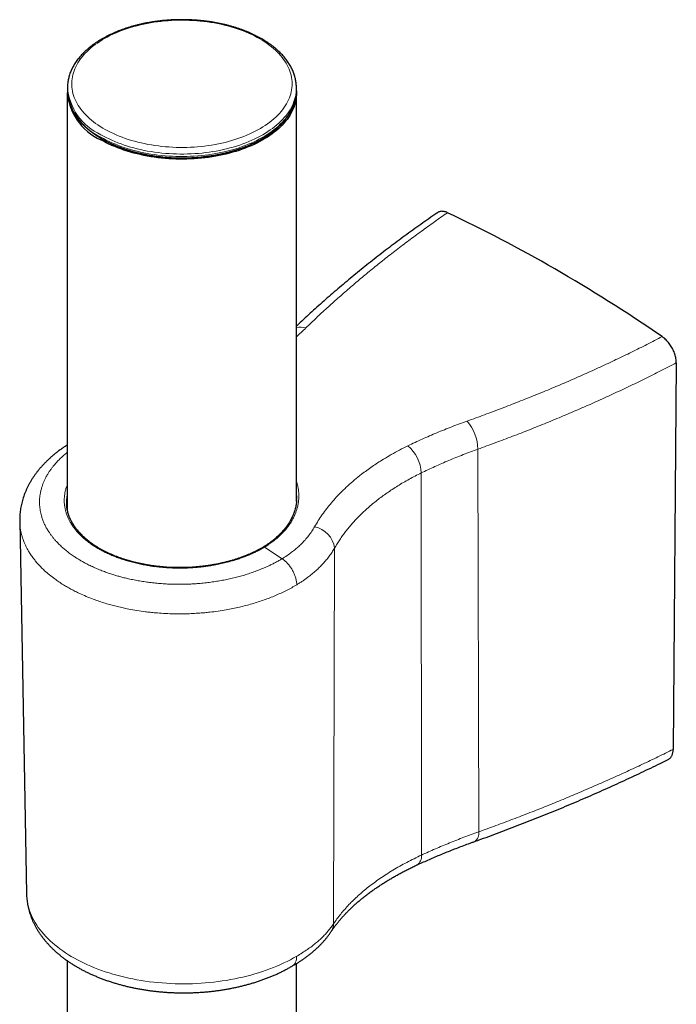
# Model space of a CAD drawing. Header units: millimetres. Extents: x 8 to 1352, y 12 to 1248.
# Tile 110 of 119: x 1250 to 1313, y 625 to 719. Entities that reach past the tile are written whole.
import ezdxf

# ---------------------------------------------------------------- set-up
doc = ezdxf.new("R2010")
doc.units = ezdxf.units.MM

msp = doc.modelspace()

# ---------------------------------------------------------------- linework, layer by layer
at = {"color": 7, "linetype": 'Continuous', "lineweight": 30}
for p, q in [((1254.716, 713.002), (1254.711, 712.77)), ((1254.716, 713.002), (1254.716, 713.014)), ((1276.599, 712.77), (1276.594, 713.002)), ((1254.705, 712.442), (1254.705, 672.621)), ((1276.605, 673.414), (1276.605, 712.442)), ((1312.889, 686.669), (1312.588, 649.744)), ((1250.156, 671.54), (1250.807, 635.982)), ((1254.705, 629.555), (1254.705, 474.194)), ((1276.605, 474.482), (1276.605, 629.291))]:
    msp.add_line(p, q, dxfattribs=at)
at = {"color": 252, "linetype": 'Continuous', "lineweight": 0}
for p, q in [((1293.934, 678.424), (1294.008, 641.871)), ((1288.517, 676.147), (1288.548, 639.646)), ((1276.61, 674.133), (1276.605, 674.19)), ((1273.559, 669.068), (1275.234, 667.953)), ((1280.233, 668.966), (1280.143, 633.085))]:
    msp.add_line(p, q, dxfattribs=at)
at = {"color": 252, "linetype": 'Continuous', "lineweight": 0, "flags": 128}
for points in [[(1273.099, 717.616), (1272.852, 717.754), (1272.598, 717.887), (1272.337, 718.015), (1272.069, 718.138), (1271.794, 718.256), (1271.512, 718.368), (1271.224, 718.476), (1270.931, 718.578), (1270.631, 718.674), (1270.327, 718.765), (1270.017, 718.85), (1269.703, 718.929), (1269.385, 719.002), (1269.062, 719.069), (1268.736, 719.13), (1268.407, 719.185), (1268.075, 719.233), (1267.74, 719.276), (1267.403, 719.312), (1267.064, 719.341), (1266.724, 719.365), (1266.382, 719.381), (1266.04, 719.392), (1265.698, 719.396), (1265.355, 719.394), (1265.013, 719.385), (1264.671, 719.369), (1264.33, 719.348), (1263.991, 719.32), (1263.654, 719.285), (1263.318, 719.244), (1262.985, 719.197), (1262.655, 719.144), (1262.328, 719.085), (1262.005, 719.019), (1261.686, 718.947), (1261.37, 718.87), (1261.06, 718.786), (1260.754, 718.697), (1260.453, 718.602), (1260.158, 718.502), (1259.869, 718.396), (1259.585, 718.284), (1259.309, 718.168), (1259.039, 718.046), (1258.776, 717.919), (1258.52, 717.787), (1258.272, 717.651), (1258.031, 717.51), (1257.799, 717.364), (1257.575, 717.215), (1257.36, 717.061), (1257.153, 716.903), (1256.956, 716.741), (1256.767, 716.576), (1256.588, 716.407), (1256.419, 716.235), (1256.259, 716.06), (1256.11, 715.882), (1255.97, 715.701), (1255.841, 715.518), (1255.722, 715.333), (1255.614, 715.145), (1255.516, 714.955), (1255.43, 714.764), (1255.354, 714.571), (1255.288, 714.377), (1255.234, 714.181), (1255.191, 713.985), (1255.159, 713.788), (1255.138, 713.591), (1255.128, 713.393), (1255.13, 713.195), (1255.142, 712.997), (1255.166, 712.8), (1255.201, 712.603), (1255.247, 712.407), (1255.304, 712.212), (1255.371, 712.018), (1255.45, 711.826), (1255.54, 711.635), (1255.64, 711.446), (1255.751, 711.258), (1255.873, 711.073), (1256.004, 710.891), (1256.146, 710.711), (1256.298, 710.533), (1256.46, 710.359), (1256.632, 710.188), (1256.814, 710.02), (1257.004, 709.856), (1257.204, 709.695), (1257.413, 709.538), (1257.63, 709.385), (1257.856, 709.236), (1258.091, 709.092), (1258.333, 708.952), (1258.583, 708.817), (1258.841, 708.686), (1259.106, 708.561), (1259.377, 708.44), (1259.656, 708.325), (1259.94, 708.215), (1260.231, 708.11), (1260.528, 708.011), (1260.83, 707.918), (1261.137, 707.83), (1261.449, 707.748), (1261.765, 707.672), (1262.086, 707.602), (1262.41, 707.538), (1262.738, 707.48), (1263.068, 707.428), (1263.402, 707.382), (1263.738, 707.343), (1264.076, 707.31), (1264.415, 707.284), (1264.756, 707.264), (1265.098, 707.25), (1265.441, 707.243), (1265.783, 707.242), (1266.126, 707.248), (1266.468, 707.26), (1266.809, 707.278), (1267.149, 707.303), (1267.487, 707.334), (1267.824, 707.372), (1268.158, 707.416), (1268.49, 707.466), (1268.818, 707.522), (1269.143, 707.585), (1269.465, 707.654), (1269.782, 707.728), (1270.095, 707.809), (1270.403, 707.895), (1270.707, 707.987), (1271.005, 708.085), (1271.297, 708.188), (1271.583, 708.297), (1271.863, 708.411), (1272.137, 708.53), (1272.403, 708.655), (1272.663, 708.784), (1272.915, 708.918), (1273.159, 709.057), (1273.395, 709.2), (1273.623, 709.348), (1273.843, 709.499), (1274.054, 709.655), (1274.256, 709.815), (1274.449, 709.979), (1274.633, 710.146), (1274.807, 710.316), (1274.971, 710.49), (1275.126, 710.666), (1275.271, 710.845), (1275.405, 711.027), (1275.529, 711.212), (1275.643, 711.399), (1275.746, 711.587), (1275.838, 711.778), (1275.919, 711.97), (1275.99, 712.164), (1276.05, 712.358), (1276.098, 712.554), (1276.136, 712.751), (1276.162, 712.948), (1276.178, 713.146), (1276.182, 713.344), (1276.175, 713.541), (1276.157, 713.739), (1276.127, 713.936), (1276.087, 714.132), (1276.036, 714.328), (1275.973, 714.523), (1275.9, 714.716), (1275.816, 714.908), (1275.721, 715.098), (1275.615, 715.286), (1275.499, 715.472), (1275.372, 715.656), (1275.235, 715.837), (1275.088, 716.016), (1274.931, 716.192), (1274.764, 716.365), (1274.588, 716.534), (1274.402, 716.7), (1274.206, 716.863), (1274.002, 717.022), (1273.789, 717.177), (1273.567, 717.327), (1273.337, 717.474), (1273.099, 717.616)], [(1276.594, 712.999), (1276.593, 712.823), (1276.582, 712.62), (1276.559, 712.418), (1276.526, 712.217), (1276.481, 712.016), (1276.425, 711.816), (1276.358, 711.617), (1276.28, 711.42), (1276.191, 711.224), (1276.091, 711.03), (1275.981, 710.838), (1275.859, 710.648), (1275.728, 710.46), (1275.586, 710.275), (1275.434, 710.093), (1275.272, 709.913), (1275.099, 709.737), (1274.918, 709.564), (1274.726, 709.394), (1274.526, 709.228), (1274.316, 709.066), (1274.097, 708.908), (1273.87, 708.754), (1273.634, 708.604), (1273.39, 708.458), (1273.138, 708.317), (1272.879, 708.181), (1272.612, 708.05), (1272.338, 707.924), (1272.057, 707.803), (1271.769, 707.687), (1271.475, 707.577), (1271.175, 707.472), (1270.87, 707.372), (1270.559, 707.279), (1270.243, 707.191), (1269.922, 707.109), (1269.597, 707.033), (1269.268, 706.963), (1268.935, 706.899), (1268.599, 706.842), (1268.26, 706.79), (1267.918, 706.745), (1267.574, 706.706), (1267.227, 706.674), (1266.88, 706.648), (1266.531, 706.629), (1266.181, 706.616), (1265.83, 706.609), (1265.479, 706.609), (1265.129, 706.616), (1264.779, 706.629), (1264.43, 706.648), (1264.082, 706.674), (1263.736, 706.706), (1263.392, 706.745), (1263.05, 706.79), (1262.711, 706.842), (1262.374, 706.899), (1262.042, 706.963), (1261.712, 707.033), (1261.387, 707.109), (1261.067, 707.191), (1260.751, 707.279), (1260.44, 707.372), (1260.134, 707.472), (1259.834, 707.577), (1259.541, 707.687), (1259.253, 707.803), (1258.972, 707.924), (1258.698, 708.05), (1258.431, 708.181), (1258.171, 708.317), (1257.919, 708.458)], [(1257.916, 708.224), (1258.166, 708.084), (1258.425, 707.948), (1258.69, 707.818), (1258.963, 707.692), (1259.243, 707.571), (1259.529, 707.456), (1259.821, 707.346), (1260.12, 707.241), (1260.423, 707.142), (1260.733, 707.048), (1261.047, 706.961), (1261.366, 706.879), (1261.689, 706.803), (1262.016, 706.733), (1262.347, 706.669), (1262.682, 706.611), (1263.019, 706.559), (1263.359, 706.514), (1263.702, 706.475), (1264.046, 706.442), (1264.392, 706.416), (1264.739, 706.396), (1265.088, 706.382), (1265.437, 706.375), (1265.786, 706.374), (1266.135, 706.38), (1266.483, 706.392), (1266.831, 706.41), (1267.177, 706.435), (1267.522, 706.466), (1267.865, 706.504), (1268.205, 706.547), (1268.544, 706.598), (1268.879, 706.654), (1269.211, 706.716), (1269.539, 706.785), (1269.863, 706.859), (1270.183, 706.94), (1270.499, 707.026), (1270.809, 707.118), (1271.114, 707.216), (1271.414, 707.319), (1271.708, 707.428), (1271.996, 707.542), (1272.277, 707.661), (1272.551, 707.786), (1272.819, 707.915), (1273.079, 708.05), (1273.332, 708.189), (1273.577, 708.332), (1273.813, 708.48), (1274.042, 708.633), (1274.262, 708.789), (1274.473, 708.949), (1274.675, 709.114), (1274.868, 709.282), (1275.052, 709.453), (1275.226, 709.628), (1275.391, 709.805), (1275.545, 709.986), (1275.69, 710.17), (1275.824, 710.356), (1275.948, 710.544), (1276.061, 710.734), (1276.164, 710.927), (1276.256, 711.121), (1276.337, 711.317), (1276.408, 711.515), (1276.467, 711.713), (1276.516, 711.913), (1276.553, 712.113), (1276.58, 712.314), (1276.595, 712.515), (1276.599, 712.611)], [(1276.623, 629.99), (1276.328, 629.821), (1276.024, 629.656), (1275.713, 629.496), (1275.394, 629.341), (1275.069, 629.191), (1274.737, 629.047), (1274.398, 628.907), (1274.052, 628.773), (1273.701, 628.645), (1273.344, 628.522), (1272.981, 628.405), (1272.613, 628.293), (1272.24, 628.188), (1271.862, 628.089), (1271.48, 627.995), (1271.094, 627.908), (1270.704, 627.826), (1270.31, 627.751), (1269.913, 627.683), (1269.513, 627.62), (1269.11, 627.564), (1268.705, 627.515), (1268.298, 627.472), (1267.889, 627.435), (1267.478, 627.405), (1267.067, 627.381), (1266.654, 627.364), (1266.241, 627.354), (1265.828, 627.35), (1265.415, 627.353), (1265.002, 627.362), (1264.59, 627.378), (1264.179, 627.4), (1263.769, 627.429), (1263.361, 627.465), (1262.955, 627.507), (1262.551, 627.555), (1262.149, 627.61), (1261.75, 627.671), (1261.355, 627.739), (1260.963, 627.812), (1260.574, 627.893), (1260.19, 627.979), (1259.809, 628.071), (1259.434, 628.17), (1259.063, 628.274), (1258.697, 628.384), (1258.337, 628.5), (1257.982, 628.622), (1257.634, 628.75), (1257.291, 628.883), (1256.955, 629.021), (1256.626, 629.165), (1256.304, 629.314), (1255.988, 629.468), (1255.681, 629.627), (1255.381, 629.791), (1255.088, 629.959), (1254.804, 630.133), (1254.528, 630.311), (1254.261, 630.493), (1254.003, 630.679), (1253.753, 630.87), (1253.512, 631.064), (1253.281, 631.262), (1253.059, 631.464), (1252.847, 631.67), (1252.645, 631.878), (1252.452, 632.09), (1252.27, 632.305), (1252.097, 632.523), (1251.935, 632.744), (1251.784, 632.967), (1251.643, 633.193), (1251.513, 633.42), (1251.393, 633.65), (1251.285, 633.882), (1251.187, 634.115), (1251.1, 634.35), (1251.025, 634.586), (1250.96, 634.823), (1250.907, 635.062), (1250.865, 635.301), (1250.834, 635.541), (1250.815, 635.781), (1250.807, 635.982)]]:
    msp.add_lwpolyline(points, dxfattribs=at)
at = {"color": 7, "linetype": 'Continuous', "lineweight": 30, "flags": 128}
for points in [[(1254.711, 712.77), (1254.711, 712.767), (1254.711, 712.615)], [(1276.599, 712.645), (1276.605, 712.468), (1276.6, 712.266), (1276.585, 712.065), (1276.559, 711.864), (1276.521, 711.663), (1276.473, 711.464), (1276.413, 711.265), (1276.343, 711.067), (1276.261, 710.871), (1276.169, 710.677), (1276.066, 710.484), (1275.953, 710.294), (1275.829, 710.105), (1275.694, 709.919), (1275.55, 709.736), (1275.395, 709.555), (1275.231, 709.377), (1275.057, 709.202), (1274.873, 709.031), (1274.68, 708.863), (1274.477, 708.698), (1274.266, 708.538), (1274.046, 708.381), (1273.817, 708.229), (1273.581, 708.081), (1273.336, 707.937), (1273.083, 707.798), (1272.822, 707.664), (1272.555, 707.534), (1272.28, 707.41), (1271.999, 707.29), (1271.711, 707.176), (1271.417, 707.067), (1271.117, 706.964), (1270.812, 706.866), (1270.501, 706.774), (1270.185, 706.688), (1269.865, 706.607), (1269.541, 706.533), (1269.212, 706.464), (1268.88, 706.402), (1268.545, 706.345), (1268.207, 706.295), (1267.866, 706.251), (1267.523, 706.214), (1267.178, 706.183), (1266.831, 706.158), (1266.483, 706.139), (1266.135, 706.127), (1265.786, 706.122), (1265.436, 706.122), (1265.087, 706.13), (1264.739, 706.143), (1264.392, 706.163), (1264.045, 706.19), (1263.701, 706.223), (1263.358, 706.262), (1263.018, 706.307), (1262.68, 706.359), (1262.346, 706.417), (1262.015, 706.481), (1261.687, 706.551), (1261.364, 706.627), (1261.045, 706.709), (1260.73, 706.796), (1260.421, 706.89), (1260.117, 706.989), (1259.818, 707.094), (1259.526, 707.204), (1259.24, 707.32), (1258.96, 707.44), (1258.687, 707.566), (1258.421, 707.697), (1258.163, 707.832), (1257.912, 707.973)], [(1276.599, 712.611), (1276.599, 712.717), (1276.599, 712.77)]]:
    msp.add_lwpolyline(points, dxfattribs=at)
at = {"color": 252, "linetype": 'Continuous', "lineweight": 0}
for centre, radius, start, end in [((1260.142, 713.427), 5.443, 184.47578, 245.89387), ((1260.21, 713.264), 5.537, 186.7297, 245.52225), ((1277.031, 688.515), 1.56, 72.58771, 105.86161), ((1289.583, 678.298), 4.352, 1.65589, 40.19846), ((1284.833, 675.955), 3.689, 2.97635, 49.07175), ((1277.845, 668.646), 2.409, 7.64077, 78.29726), ((1293.118, 641.7), 0.906, 303.98369, 10.89474), ((1287.541, 639.537), 1.013, 304.34375, 6.17659), ((1278.754, 633.102), 1.389, 326.8442, 359.26741)]:
    msp.add_arc(centre, radius, start, end, dxfattribs=at)
at = {"color": 7, "linetype": 'Continuous', "lineweight": 30}
msp.add_arc((1260.091, 712.899), 5.387, 182.70293, 246.1349, dxfattribs=at)
msp.add_ellipse((1301.286, 566.527), major_axis=(-78.996, 136.934), ratio=0.577381, start_param=5.406338, end_param=5.590085, dxfattribs=at)
for points, knots in [([(1273.287, 717.611), (1273.244, 717.636), (1273.122, 717.706), (1272.914, 717.818), (1272.661, 717.947), (1272.401, 718.071), (1272.136, 718.19), (1271.865, 718.304), (1271.588, 718.414), (1271.305, 718.518), (1271.018, 718.617), (1270.726, 718.71), (1270.429, 718.798), (1270.128, 718.881), (1269.823, 718.959), (1269.514, 719.03), (1269.202, 719.097), (1268.886, 719.157), (1268.568, 719.212), (1268.247, 719.261), (1267.924, 719.305), (1267.598, 719.342), (1267.271, 719.374), (1266.943, 719.4), (1266.613, 719.42), (1266.283, 719.434), (1265.952, 719.442), (1265.62, 719.445), (1265.289, 719.441), (1264.958, 719.431), (1264.628, 719.416), (1264.299, 719.395), (1263.97, 719.368), (1263.644, 719.335), (1263.319, 719.296), (1262.996, 719.251), (1262.676, 719.201), (1262.358, 719.145), (1262.043, 719.083), (1261.732, 719.016), (1261.424, 718.943), (1261.119, 718.865), (1260.819, 718.781), (1260.523, 718.691), (1260.232, 718.597), (1259.946, 718.497), (1259.665, 718.392), (1259.389, 718.281), (1259.119, 718.166), (1258.854, 718.046), (1258.596, 717.921), (1258.344, 717.791), (1258.099, 717.656), (1257.861, 717.517), (1257.629, 717.374), (1257.405, 717.226), (1257.189, 717.074), (1256.981, 716.917), (1256.78, 716.757), (1256.588, 716.593), (1256.404, 716.425), (1256.229, 716.254), (1256.062, 716.079), (1255.905, 715.902), (1255.757, 715.721), (1255.618, 715.537), (1255.489, 715.351), (1255.369, 715.163), (1255.259, 714.972), (1255.159, 714.78), (1255.07, 714.585), (1254.99, 714.39), (1254.92, 714.193), (1254.86, 713.995), (1254.811, 713.796), (1254.771, 713.597), (1254.742, 713.397), (1254.723, 713.203), (1254.719, 713.075), (1254.717, 713.015)], [0, 0, 0, 0, 0.00697, 0.020147, 0.033321, 0.046492, 0.059659, 0.072822, 0.085982, 0.099136, 0.112286, 0.125432, 0.138573, 0.15171, 0.164842, 0.177971, 0.191096, 0.204217, 0.217336, 0.230451, 0.243564, 0.256674, 0.269783, 0.282889, 0.295995, 0.309099, 0.322203, 0.335306, 0.34841, 0.361513, 0.374618, 0.387723, 0.400829, 0.413937, 0.427047, 0.440158, 0.453273, 0.46639, 0.479511, 0.492635, 0.505762, 0.518894, 0.53203, 0.545171, 0.558316, 0.571467, 0.584622, 0.597783, 0.610949, 0.62412, 0.637296, 0.650476, 0.66366, 0.676848, 0.690039, 0.703231, 0.716423, 0.729613, 0.742798, 0.755977, 0.769147, 0.782304, 0.795446, 0.808567, 0.821665, 0.834735, 0.847773, 0.860776, 0.87374, 0.886661, 0.899539, 0.912372, 0.92516, 0.937905, 0.95061, 0.963277, 0.975913, 0.988523, 1, 1, 1, 1]), ([(1276.593, 712.999), (1276.593, 713.003), (1276.594, 713.073), (1276.585, 713.21), (1276.566, 713.41), (1276.536, 713.609), (1276.496, 713.807), (1276.446, 714.005), (1276.387, 714.201), (1276.317, 714.396), (1276.238, 714.59), (1276.148, 714.783), (1276.049, 714.974), (1275.94, 715.163), (1275.822, 715.35), (1275.693, 715.535), (1275.556, 715.717), (1275.409, 715.897), (1275.252, 716.074), (1275.087, 716.248), (1274.913, 716.419), (1274.73, 716.586), (1274.539, 716.75), (1274.339, 716.91), (1274.131, 717.066), (1273.916, 717.218), (1273.692, 717.366), (1273.483, 717.497), (1273.345, 717.577), (1273.287, 717.611)], [0, 0, 0, 0, 0.002198, 0.039959, 0.077724, 0.115516, 0.153358, 0.191271, 0.229274, 0.267382, 0.305606, 0.343955, 0.382434, 0.421044, 0.459781, 0.498642, 0.537618, 0.576699, 0.615876, 0.655136, 0.694468, 0.733861, 0.773303, 0.812785, 0.852296, 0.89183, 0.931378, 0.970935, 1, 1, 1, 1]), ([(1254.712, 712.606), (1254.713, 712.574), (1254.714, 712.477), (1254.727, 712.314), (1254.751, 712.117), (1254.785, 711.922), (1254.829, 711.727), (1254.883, 711.533), (1254.947, 711.341), (1255.021, 711.149), (1255.104, 710.959), (1255.198, 710.77), (1255.301, 710.583), (1255.414, 710.398), (1255.537, 710.215), (1255.669, 710.034), (1255.81, 709.856), (1255.96, 709.68), (1256.12, 709.507), (1256.288, 709.338), (1256.465, 709.171), (1256.651, 709.008), (1256.845, 708.848), (1257.047, 708.692), (1257.257, 708.54), (1257.475, 708.392), (1257.696, 708.25), (1257.865, 708.148), (1257.959, 708.093), (1257.978, 708.082)], [0, 0, 0, 0, 0.018765, 0.057066, 0.095378, 0.133715, 0.172094, 0.210527, 0.249025, 0.287598, 0.32625, 0.364986, 0.403805, 0.442707, 0.481688, 0.520742, 0.559864, 0.599046, 0.638281, 0.677562, 0.71688, 0.756231, 0.795605, 0.835, 0.874408, 0.913825, 0.953249, 0.990612, 1, 1, 1, 1]), ([(1257.978, 708.082), (1258.02, 708.058), (1258.141, 707.989), (1258.348, 707.877), (1258.599, 707.749), (1258.856, 707.626), (1259.12, 707.507), (1259.39, 707.393), (1259.666, 707.284), (1259.946, 707.18), (1260.233, 707.082), (1260.524, 706.988), (1260.819, 706.899), (1261.119, 706.816), (1261.423, 706.739), (1261.731, 706.666), (1262.043, 706.6), (1262.358, 706.538), (1262.676, 706.483), (1262.996, 706.433), (1263.319, 706.389), (1263.644, 706.35), (1263.971, 706.318), (1264.299, 706.291), (1264.629, 706.27), (1264.959, 706.254), (1265.29, 706.245), (1265.622, 706.241), (1265.953, 706.244), (1266.284, 706.252), (1266.615, 706.266), (1266.945, 706.286), (1267.273, 706.312), (1267.6, 706.343), (1267.926, 706.381), (1268.249, 706.424), (1268.57, 706.472), (1268.888, 706.527), (1269.204, 706.587), (1269.516, 706.653), (1269.825, 706.724), (1270.129, 706.8), (1270.43, 706.882), (1270.727, 706.97), (1271.019, 707.062), (1271.306, 707.16), (1271.588, 707.263), (1271.865, 707.371), (1272.136, 707.484), (1272.401, 707.602), (1272.66, 707.724), (1272.912, 707.851), (1273.158, 707.983), (1273.397, 708.119), (1273.629, 708.26), (1273.854, 708.404), (1274.072, 708.553), (1274.281, 708.706), (1274.483, 708.863), (1274.676, 709.023), (1274.862, 709.187), (1275.038, 709.354), (1275.206, 709.524), (1275.365, 709.698), (1275.515, 709.875), (1275.656, 710.054), (1275.787, 710.236), (1275.909, 710.42), (1276.022, 710.606), (1276.124, 710.794), (1276.217, 710.984), (1276.3, 711.175), (1276.372, 711.368), (1276.435, 711.562), (1276.488, 711.757), (1276.531, 711.952), (1276.563, 712.149), (1276.585, 712.345), (1276.597, 712.496), (1276.597, 712.582), (1276.597, 712.602)], [0, 0, 0, 0, 0.0068992, 0.0199712, 0.0330414, 0.0461098, 0.059176, 0.0722398, 0.085301, 0.0983595, 0.1114153, 0.1244684, 0.1375187, 0.1505665, 0.1636118, 0.1766548, 0.1896955, 0.2027341, 0.2157708, 0.2288057, 0.2418391, 0.2548711, 0.2679019, 0.2809317, 0.2939607, 0.306989, 0.3200169, 0.3330446, 0.3460722, 0.3590999, 0.3721279, 0.3851564, 0.3981856, 0.4112156, 0.4242466, 0.4372789, 0.4503127, 0.4633481, 0.4763853, 0.4894245, 0.5024659, 0.5155096, 0.5285558, 0.5416047, 0.5546564, 0.567711, 0.5807686, 0.5938293, 0.606893, 0.6199598, 0.6330296, 0.6461023, 0.6591775, 0.6722551, 0.6853345, 0.6984153, 0.7114967, 0.7245776, 0.7376569, 0.7507332, 0.763805, 0.7768706, 0.7899281, 0.8029751, 0.8160093, 0.8290283, 0.8420294, 0.8550101, 0.8679679, 0.8809007, 0.8938066, 0.9066845, 0.9195338, 0.9323546, 0.9451482, 0.9579165, 0.9706624, 0.9833896, 0.9961027, 1, 1, 1, 1]), ([(1290.069, 701.011), (1290.051, 700.998), (1289.771, 700.807), (1289.237, 700.435), (1288.468, 699.893), (1287.708, 699.347), (1286.955, 698.799), (1286.21, 698.247), (1285.474, 697.693), (1284.746, 697.136), (1284.026, 696.577), (1283.314, 696.014), (1282.61, 695.448), (1281.914, 694.878), (1281.227, 694.306), (1280.547, 693.731), (1279.876, 693.152), (1279.213, 692.57), (1278.557, 691.985), (1277.91, 691.397), (1277.271, 690.804), (1276.837, 690.397), (1276.617, 690.186), (1276.605, 690.174)], [0, 0, 0, 0, 0.003734, 0.055998, 0.108397, 0.160755, 0.213077, 0.265368, 0.317632, 0.369876, 0.422103, 0.474319, 0.52653, 0.57874, 0.630953, 0.683173, 0.735407, 0.787657, 0.83993, 0.892231, 0.944564, 0.996935, 1, 1, 1, 1]), ([(1291.032, 701.008), (1290.977, 701.032), (1290.866, 701.08), (1290.704, 701.122), (1290.548, 701.142), (1290.399, 701.138), (1290.261, 701.108), (1290.151, 701.065), (1290.092, 701.024), (1290.071, 701.009)], [0, 0, 0, 0, 0.1520933, 0.3046701, 0.4567617, 0.6088691, 0.7614626, 0.9135681, 1, 1, 1, 1]), ([(1312.889, 686.669), (1312.888, 686.734), (1312.885, 686.863), (1312.858, 687.069), (1312.813, 687.281), (1312.75, 687.495), (1312.671, 687.711), (1312.576, 687.924), (1312.465, 688.132), (1312.342, 688.333), (1312.206, 688.524), (1312.061, 688.703), (1311.907, 688.866), (1311.733, 689.028), (1311.609, 689.119), (1311.54, 689.169)], [0, 0, 0, 0, 0.075321, 0.150883, 0.226203, 0.301524, 0.377085, 0.452407, 0.527743, 0.603318, 0.678655, 0.754123, 0.829831, 0.9053, 1, 1, 1, 1]), ([(1254.705, 678.824), (1254.702, 678.822), (1254.603, 678.761), (1254.415, 678.634), (1254.14, 678.443), (1253.872, 678.246), (1253.611, 678.044), (1253.357, 677.836), (1253.111, 677.624), (1252.874, 677.407), (1252.646, 677.186), (1252.429, 676.963), (1252.222, 676.736), (1252.025, 676.507), (1251.837, 676.273), (1251.657, 676.035), (1251.486, 675.793), (1251.325, 675.548), (1251.175, 675.301), (1251.034, 675.051), (1250.904, 674.799), (1250.785, 674.546), (1250.678, 674.295), (1250.58, 674.043), (1250.492, 673.788), (1250.414, 673.53), (1250.346, 673.271), (1250.288, 673.012), (1250.241, 672.752), (1250.204, 672.491), (1250.177, 672.231), (1250.16, 671.97), (1250.153, 671.74), (1250.156, 671.597), (1250.157, 671.54)], [0, 0, 0, 0, 0.001033, 0.034923, 0.069006, 0.103235, 0.137563, 0.171935, 0.206277, 0.240521, 0.274602, 0.30845, 0.341518, 0.374823, 0.408163, 0.441476, 0.474711, 0.507821, 0.540756, 0.573472, 0.605925, 0.63808, 0.669773, 0.700666, 0.732301, 0.763737, 0.794991, 0.826086, 0.857046, 0.887896, 0.918663, 0.949374, 0.980057, 1, 1, 1, 1]), ([(1254.638, 673.593), (1254.633, 673.528), (1254.623, 673.374), (1254.627, 673.202), (1254.638, 673.096), (1254.64, 673.079)], [0, 0, 0, 0, 0.379057, 0.900684, 1, 1, 1, 1]), ([(1276.615, 673.558), (1276.612, 673.512), (1276.605, 673.397), (1276.582, 673.214), (1276.548, 673.011), (1276.504, 672.809), (1276.45, 672.609), (1276.386, 672.41), (1276.313, 672.211), (1276.229, 672.014), (1276.136, 671.818), (1276.033, 671.623), (1275.92, 671.431), (1275.799, 671.243), (1275.669, 671.057), (1275.53, 670.874), (1275.382, 670.693), (1275.225, 670.515), (1275.06, 670.341), (1274.886, 670.17), (1274.703, 670.002), (1274.511, 669.837), (1274.312, 669.677), (1274.105, 669.521), (1273.891, 669.369), (1273.672, 669.223), (1273.522, 669.13), (1273.448, 669.084)], [0, 0, 0, 0, 0.028261, 0.069442, 0.110533, 0.151448, 0.19214, 0.232783, 0.273541, 0.314416, 0.35534, 0.396233, 0.437016, 0.477622, 0.517993, 0.558203, 0.59871, 0.639087, 0.679393, 0.719687, 0.760021, 0.800444, 0.840981, 0.881097, 0.921243, 0.96159, 1, 1, 1, 1]), ([(1276.615, 673.55), (1276.619, 673.629), (1276.627, 673.803), (1276.624, 673.997), (1276.612, 674.112), (1276.61, 674.133)], [0, 0, 0, 0, 0.407567, 0.892677, 1, 1, 1, 1]), ([(1273.449, 669.085), (1273.444, 669.082), (1273.363, 669.032), (1273.198, 668.938), (1272.954, 668.804), (1272.702, 668.675), (1272.446, 668.55), (1272.183, 668.431), (1271.915, 668.316), (1271.641, 668.205), (1271.36, 668.099), (1271.073, 667.998), (1270.782, 667.901), (1270.485, 667.81), (1270.185, 667.724), (1269.881, 667.643), (1269.573, 667.568), (1269.262, 667.498), (1268.947, 667.434), (1268.63, 667.375), (1268.31, 667.322), (1267.987, 667.275), (1267.661, 667.233), (1267.333, 667.196), (1267.003, 667.166), (1266.673, 667.141), (1266.342, 667.122), (1266.009, 667.109), (1265.676, 667.102), (1265.343, 667.101), (1265.012, 667.105), (1264.681, 667.115), (1264.352, 667.132), (1264.023, 667.154), (1263.694, 667.182), (1263.366, 667.215), (1263.04, 667.255), (1262.718, 667.3), (1262.399, 667.351), (1262.085, 667.407), (1261.773, 667.468), (1261.464, 667.535), (1261.159, 667.608), (1260.858, 667.686), (1260.561, 667.77), (1260.269, 667.858), (1259.981, 667.952), (1259.698, 668.051), (1259.42, 668.155), (1259.15, 668.264), (1258.885, 668.377), (1258.627, 668.494), (1258.374, 668.617), (1258.129, 668.743), (1257.89, 668.874), (1257.658, 669.009), (1257.434, 669.148), (1257.217, 669.291), (1257.007, 669.438), (1256.804, 669.589), (1256.609, 669.744), (1256.424, 669.901), (1256.248, 670.06), (1256.08, 670.222), (1255.921, 670.387), (1255.77, 670.556), (1255.628, 670.727), (1255.494, 670.901), (1255.37, 671.077), (1255.255, 671.256), (1255.15, 671.436), (1255.053, 671.618), (1254.967, 671.801), (1254.89, 671.986), (1254.823, 672.171), (1254.766, 672.358), (1254.718, 672.547), (1254.68, 672.736), (1254.653, 672.917), (1254.643, 673.034), (1254.639, 673.088)], [0, 0, 0, 0, 0.000758, 0.013787, 0.026835, 0.039864, 0.052837, 0.065732, 0.078614, 0.091584, 0.104585, 0.117606, 0.130635, 0.143658, 0.156665, 0.16964, 0.182574, 0.195569, 0.208534, 0.221485, 0.234443, 0.247417, 0.260427, 0.273485, 0.286469, 0.299434, 0.312444, 0.32548, 0.338521, 0.351543, 0.364525, 0.377459, 0.39039, 0.403368, 0.416406, 0.429477, 0.442549, 0.455588, 0.468564, 0.481456, 0.494388, 0.507385, 0.520352, 0.53331, 0.546274, 0.559259, 0.572283, 0.585343, 0.598318, 0.611274, 0.624223, 0.637172, 0.650124, 0.663082, 0.676053, 0.689046, 0.701946, 0.714911, 0.727936, 0.740988, 0.754032, 0.767026, 0.77994, 0.792763, 0.805731, 0.818733, 0.831748, 0.844775, 0.857816, 0.870873, 0.883948, 0.897017, 0.910116, 0.92319, 0.936266, 0.949359, 0.962485, 0.975659, 0.988896, 1, 1, 1, 1]), ([(1312.118, 648.781), (1312.148, 648.797), (1312.208, 648.83), (1312.29, 648.898), (1312.366, 648.98), (1312.408, 649.047), (1312.43, 649.081)], [0, 0, 0, 0, 0.240071, 0.480768, 0.739275, 1, 1, 1, 1]), ([(1312.43, 649.081), (1312.447, 649.114), (1312.482, 649.179), (1312.524, 649.291), (1312.556, 649.413), (1312.581, 649.562), (1312.586, 649.677), (1312.588, 649.744)], [0, 0, 0, 0, 0.181224, 0.363704, 0.550152, 0.73797, 1, 1, 1, 1]), ([(1293.624, 640.949), (1293.822, 641.019), (1294.355, 641.209), (1295.218, 641.525), (1296.215, 641.895), (1297.206, 642.27), (1298.192, 642.649), (1299.17, 643.032), (1300.143, 643.42), (1301.11, 643.811), (1302.07, 644.207), (1303.024, 644.608), (1303.973, 645.012), (1304.915, 645.421), (1305.851, 645.834), (1306.781, 646.251), (1307.706, 646.672), (1308.624, 647.097), (1309.536, 647.527), (1310.443, 647.96), (1311.304, 648.378), (1311.86, 648.653), (1312.118, 648.781)], [0, 0, 0, 0, 0.030244, 0.081729, 0.133297, 0.184817, 0.236293, 0.28773, 0.339135, 0.390513, 0.441869, 0.493209, 0.544538, 0.595861, 0.647185, 0.698512, 0.749849, 0.8012, 0.852571, 0.903968, 0.955395, 1, 1, 1, 1]), ([(1288.112, 638.7), (1288.14, 638.713), (1288.347, 638.81), (1288.74, 638.988), (1289.294, 639.234), (1289.854, 639.476), (1290.42, 639.714), (1290.99, 639.948), (1291.566, 640.177), (1292.147, 640.403), (1292.735, 640.624), (1293.228, 640.806), (1293.527, 640.912), (1293.626, 640.948)], [0, 0, 0, 0, 0.015696, 0.119373, 0.223218, 0.327124, 0.430958, 0.53463, 0.637898, 0.741249, 0.844867, 0.948652, 1, 1, 1, 1]), ([(1279.917, 632.343), (1279.966, 632.416), (1280.068, 632.567), (1280.233, 632.796), (1280.411, 633.032), (1280.598, 633.267), (1280.795, 633.503), (1281, 633.738), (1281.213, 633.971), (1281.435, 634.202), (1281.665, 634.433), (1281.905, 634.664), (1282.153, 634.893), (1282.41, 635.12), (1282.675, 635.346), (1282.949, 635.57), (1283.233, 635.794), (1283.523, 636.014), (1283.822, 636.233), (1284.128, 636.448), (1284.443, 636.662), (1284.766, 636.875), (1285.098, 637.085), (1285.438, 637.292), (1285.783, 637.495), (1286.135, 637.695), (1286.494, 637.892), (1286.86, 638.086), (1287.235, 638.278), (1287.618, 638.467), (1287.91, 638.607), (1288.077, 638.684), (1288.113, 638.7)], [0, 0, 0, 0, 0.032098, 0.066474, 0.100932, 0.13544, 0.169965, 0.204462, 0.238921, 0.272546, 0.306915, 0.341185, 0.375385, 0.40954, 0.443679, 0.477826, 0.511986, 0.546586, 0.580392, 0.614415, 0.6486, 0.682897, 0.717253, 0.751611, 0.785913, 0.819793, 0.85382, 0.88797, 0.922216, 0.95653, 0.990884, 1, 1, 1, 1]), ([(1250.808, 635.982), (1250.808, 635.972), (1250.808, 635.877), (1250.818, 635.696), (1250.838, 635.441), (1250.869, 635.186), (1250.91, 634.933), (1250.961, 634.68), (1251.021, 634.428), (1251.092, 634.178), (1251.173, 633.929), (1251.263, 633.681), (1251.364, 633.436), (1251.474, 633.191), (1251.594, 632.949), (1251.725, 632.709), (1251.865, 632.471), (1252.015, 632.235), (1252.174, 632.002), (1252.344, 631.772), (1252.523, 631.545), (1252.711, 631.321), (1252.909, 631.1), (1253.117, 630.883), (1253.333, 630.669), (1253.558, 630.46), (1253.793, 630.254), (1254.035, 630.053), (1254.286, 629.857), (1254.546, 629.665), (1254.813, 629.478), (1255.087, 629.296), (1255.369, 629.119), (1255.658, 628.947), (1255.954, 628.781), (1256.257, 628.62), (1256.565, 628.464), (1256.88, 628.314), (1257.201, 628.17), (1257.527, 628.031), (1257.858, 627.898), (1258.195, 627.771), (1258.536, 627.649), (1258.882, 627.534), (1259.233, 627.424), (1259.587, 627.32), (1259.946, 627.223), (1260.308, 627.131), (1260.673, 627.045), (1261.042, 626.966), (1261.414, 626.892), (1261.788, 626.824), (1262.165, 626.763), (1262.544, 626.708), (1262.926, 626.659), (1263.309, 626.616), (1263.693, 626.579), (1264.08, 626.548), (1264.467, 626.524), (1264.855, 626.505), (1265.243, 626.493), (1265.633, 626.487), (1266.022, 626.488), (1266.411, 626.494), (1266.8, 626.507), (1267.188, 626.526), (1267.576, 626.551), (1267.962, 626.582), (1268.348, 626.619), (1268.732, 626.663), (1269.114, 626.712), (1269.494, 626.768), (1269.872, 626.83), (1270.248, 626.898), (1270.62, 626.972), (1270.991, 627.052), (1271.358, 627.138), (1271.721, 627.23), (1272.081, 627.328), (1272.438, 627.432), (1272.79, 627.542), (1273.138, 627.658), (1273.482, 627.78), (1273.821, 627.907), (1274.155, 628.04), (1274.484, 628.179), (1274.807, 628.324), (1275.125, 628.474), (1275.437, 628.63), (1275.743, 628.791), (1275.996, 628.931), (1276.143, 629.018), (1276.194, 629.048)], [0, 0, 0, 0, 0.001217, 0.011526, 0.021835, 0.032151, 0.042481, 0.052832, 0.063212, 0.073626, 0.084083, 0.094586, 0.105142, 0.115756, 0.12643, 0.137168, 0.147973, 0.158846, 0.169787, 0.180795, 0.19187, 0.203008, 0.214207, 0.225463, 0.236771, 0.248126, 0.259524, 0.270959, 0.282425, 0.293918, 0.305433, 0.316964, 0.328508, 0.34006, 0.351618, 0.363178, 0.374736, 0.386291, 0.397842, 0.409386, 0.420922, 0.432451, 0.44397, 0.455481, 0.466982, 0.478473, 0.489956, 0.501429, 0.512893, 0.524349, 0.535797, 0.547237, 0.558671, 0.570097, 0.581518, 0.592934, 0.604345, 0.615752, 0.627155, 0.638556, 0.649955, 0.661352, 0.672749, 0.684145, 0.695543, 0.706941, 0.718341, 0.729744, 0.74115, 0.75256, 0.763974, 0.775394, 0.78682, 0.798252, 0.809691, 0.821138, 0.832593, 0.844057, 0.855531, 0.867014, 0.878508, 0.890012, 0.901526, 0.913052, 0.924589, 0.936136, 0.947693, 0.959261, 0.970837, 0.982421, 0.994011, 1, 1, 1, 1]), ([(1276.186, 629.043), (1276.282, 629.098), (1276.473, 629.209), (1276.752, 629.381), (1277.026, 629.558), (1277.295, 629.741), (1277.557, 629.929), (1277.813, 630.123), (1278.061, 630.322), (1278.299, 630.523), (1278.527, 630.728), (1278.745, 630.935), (1278.956, 631.148), (1279.157, 631.365), (1279.349, 631.585), (1279.532, 631.809), (1279.703, 632.036), (1279.831, 632.214), (1279.899, 632.318), (1279.915, 632.344)], [0, 0, 0, 0, 0.060938, 0.121815, 0.183263, 0.245166, 0.307411, 0.369869, 0.432394, 0.494746, 0.555269, 0.616578, 0.677801, 0.738875, 0.799733, 0.86031, 0.920544, 0.980377, 1, 1, 1, 1])]:
    msp.add_open_spline(points, degree=3, knots=knots, dxfattribs=at)
at = {"color": 252, "linetype": 'Continuous', "lineweight": 0}
for points, knots in [([(1277.498, 690.003), (1277.829, 690.322), (1278.492, 690.96), (1279.515, 691.908), (1280.561, 692.849), (1281.63, 693.783), (1282.721, 694.709), (1283.834, 695.627), (1284.972, 696.539), (1286.134, 697.445), (1287.322, 698.346), (1288.534, 699.24), (1289.768, 700.129), (1290.611, 700.715), (1291.032, 701.008)], [0, 0, 0, 0, 0.082935, 0.16587, 0.248913, 0.33196, 0.415003, 0.497971, 0.58094, 0.66456, 0.748184, 0.831804, 0.915902, 1, 1, 1, 1]), ([(1276.605, 689.165), (1276.752, 689.3), (1277.056, 689.578), (1277.348, 689.859), (1277.498, 690.003)], [0, 0, 0, 0, 0.485478, 1, 1, 1, 1]), ([(1311.54, 689.169), (1311.056, 688.919), (1310.09, 688.42), (1308.616, 687.688), (1307.127, 686.968), (1305.619, 686.263), (1304.095, 685.572), (1302.555, 684.895), (1300.996, 684.231), (1299.416, 683.58), (1297.817, 682.941), (1296.199, 682.316), (1294.564, 681.703), (1293.46, 681.306), (1292.908, 681.107)], [0, 0, 0, 0, 0.082934, 0.165867, 0.24891, 0.331957, 0.415, 0.497967, 0.580935, 0.664555, 0.74818, 0.8318, 0.9159, 1, 1, 1, 1]), ([(1293.934, 678.424), (1294.488, 678.624), (1295.596, 679.026), (1297.24, 679.646), (1298.871, 680.28), (1300.487, 680.929), (1302.088, 681.592), (1303.671, 682.269), (1305.242, 682.961), (1306.801, 683.67), (1308.346, 684.396), (1309.876, 685.137), (1311.393, 685.893), (1312.39, 686.41), (1312.889, 686.669)], [0, 0, 0, 0, 0.082941, 0.165883, 0.248931, 0.331983, 0.415031, 0.498006, 0.580981, 0.664596, 0.748215, 0.83183, 0.915915, 1, 1, 1, 1]), ([(1292.908, 681.107), (1292.663, 681.019), (1292.172, 680.842), (1291.446, 680.566), (1290.728, 680.283), (1290.016, 679.991), (1289.312, 679.691), (1288.615, 679.383), (1287.927, 679.068), (1287.475, 678.851), (1287.25, 678.742)], [0, 0, 0, 0, 0.12464, 0.249279, 0.374062, 0.498845, 0.624061, 0.749277, 0.874639, 1, 1, 1, 1]), ([(1275.235, 667.954), (1275.231, 667.952), (1275.128, 667.89), (1274.923, 667.771), (1274.61, 667.601), (1274.289, 667.436), (1273.92, 667.258), (1273.5, 667.071), (1273.025, 666.876), (1272.533, 666.692), (1272.026, 666.519), (1271.513, 666.361), (1270.994, 666.217), (1270.472, 666.087), (1269.938, 665.97), (1269.394, 665.865), (1268.838, 665.772), (1268.273, 665.693), (1267.7, 665.628), (1267.176, 665.582), (1266.702, 665.55), (1266.28, 665.53), (1265.858, 665.518), (1265.385, 665.513), (1264.862, 665.518), (1264.288, 665.539), (1263.714, 665.573), (1263.14, 665.623), (1262.576, 665.686), (1262.022, 665.763), (1261.48, 665.852), (1260.943, 665.955), (1260.456, 666.062), (1260.018, 666.17), (1259.627, 666.274), (1259.242, 666.386), (1258.818, 666.52), (1258.367, 666.675), (1257.891, 666.856), (1257.433, 667.046), (1256.988, 667.248), (1256.591, 667.444), (1256.241, 667.631), (1255.933, 667.807), (1255.635, 667.988), (1255.313, 668.197), (1254.977, 668.432), (1254.632, 668.696), (1254.309, 668.966), (1254.006, 669.244), (1253.744, 669.508), (1253.521, 669.753), (1253.331, 669.98), (1253.154, 670.21), (1252.969, 670.471), (1252.787, 670.76), (1252.612, 671.077), (1252.461, 671.396), (1252.333, 671.719), (1252.237, 672.02), (1252.166, 672.297), (1252.115, 672.549), (1252.078, 672.802), (1252.053, 673.086), (1252.044, 673.395), (1252.059, 673.731), (1252.098, 674.063), (1252.16, 674.394), (1252.239, 674.699), (1252.328, 674.975), (1252.422, 675.224), (1252.53, 675.472), (1252.666, 675.746), (1252.818, 676.015), (1252.984, 676.278), (1253.145, 676.509), (1253.318, 676.738), (1253.524, 676.99), (1253.769, 677.264), (1254.061, 677.558), (1254.371, 677.845), (1254.594, 678.029), (1254.705, 678.12)], [0, 0, 0, 0, 0.000377, 0.010758, 0.021138, 0.031559, 0.04198, 0.056053, 0.070152, 0.08443, 0.098733, 0.11309, 0.126917, 0.140792, 0.154691, 0.168764, 0.182863, 0.197141, 0.211444, 0.225801, 0.236181, 0.246561, 0.256981, 0.267402, 0.281475, 0.295574, 0.309851, 0.324154, 0.33851, 0.352399, 0.366287, 0.380272, 0.394258, 0.404887, 0.415516, 0.426188, 0.43686, 0.451216, 0.465102, 0.478988, 0.492972, 0.506955, 0.517583, 0.52821, 0.53888, 0.549551, 0.563904, 0.577792, 0.59168, 0.605665, 0.61965, 0.630279, 0.640907, 0.651579, 0.662251, 0.676606, 0.690494, 0.704382, 0.718367, 0.732352, 0.74298, 0.753609, 0.764281, 0.774953, 0.789307, 0.803196, 0.817084, 0.831069, 0.845054, 0.855683, 0.866312, 0.876984, 0.887656, 0.902011, 0.912391, 0.922771, 0.933192, 0.943612, 0.957685, 0.971784, 0.986061, 1, 1, 1, 1]), ([(1287.25, 678.742), (1286.979, 678.608), (1286.437, 678.339), (1285.657, 677.911), (1284.963, 677.502), (1284.351, 677.116), (1283.818, 676.76), (1283.305, 676.396), (1282.742, 675.973), (1282.138, 675.486), (1281.503, 674.929), (1280.924, 674.375), (1280.4, 673.828), (1279.925, 673.289), (1279.479, 672.737), (1279.064, 672.172), (1278.678, 671.595), (1278.449, 671.202), (1278.334, 671.005)], [0, 0, 0, 0, 0.067335, 0.134693, 0.202027, 0.252936, 0.303846, 0.353953, 0.40406, 0.474953, 0.545873, 0.616766, 0.680274, 0.743801, 0.807308, 0.871532, 0.935776, 1, 1, 1, 1]), ([(1288.517, 676.147), (1288.732, 676.251), (1289.162, 676.458), (1289.818, 676.76), (1290.482, 677.056), (1291.155, 677.344), (1291.837, 677.626), (1292.528, 677.899), (1293.226, 678.167), (1293.698, 678.338), (1293.934, 678.424)], [0, 0, 0, 0, 0.1246312, 0.2493495, 0.3740679, 0.4990673, 0.6240666, 0.7493482, 0.8746298, 1, 1, 1, 1]), ([(1276.605, 675.325), (1276.628, 675.257), (1276.683, 675.093), (1276.743, 674.83), (1276.793, 674.537), (1276.822, 674.242), (1276.832, 673.916), (1276.814, 673.558), (1276.761, 673.171), (1276.68, 672.817), (1276.581, 672.496), (1276.471, 672.208), (1276.341, 671.921), (1276.176, 671.61), (1275.968, 671.276), (1275.712, 670.923), (1275.447, 670.607), (1275.181, 670.327), (1274.923, 670.079), (1274.648, 669.839), (1274.331, 669.587), (1273.972, 669.327), (1273.697, 669.155), (1273.559, 669.068)], [0, 0, 0, 0, 0.030921, 0.074107, 0.117312, 0.160498, 0.204158, 0.260838, 0.317562, 0.374241, 0.41756, 0.460899, 0.504218, 0.548017, 0.604734, 0.661494, 0.718211, 0.761565, 0.804939, 0.848293, 0.89213, 0.946065, 1, 1, 1, 1]), ([(1280.233, 668.966), (1280.312, 669.101), (1280.471, 669.372), (1280.73, 669.772), (1281.004, 670.167), (1281.296, 670.558), (1281.606, 670.944), (1281.932, 671.326), (1282.275, 671.702), (1282.64, 672.078), (1283.028, 672.452), (1283.438, 672.825), (1283.866, 673.191), (1284.311, 673.55), (1284.773, 673.901), (1285.254, 674.246), (1285.755, 674.585), (1286.274, 674.917), (1286.811, 675.239), (1287.364, 675.552), (1287.931, 675.856), (1288.322, 676.05), (1288.517, 676.147)], [0, 0, 0, 0, 0.04754, 0.09508, 0.14275, 0.190419, 0.238484, 0.286548, 0.334746, 0.382944, 0.43345, 0.483965, 0.534471, 0.585327, 0.636194, 0.68705, 0.739014, 0.790987, 0.842951, 0.895297, 0.947654, 1, 1, 1, 1]), ([(1273.561, 669.069), (1273.45, 669.004), (1273.228, 668.875), (1272.878, 668.69), (1272.515, 668.513), (1272.137, 668.343), (1271.745, 668.182), (1271.339, 668.03), (1270.921, 667.888), (1270.428, 667.735), (1269.891, 667.59), (1269.308, 667.455), (1268.784, 667.352), (1268.288, 667.269), (1267.822, 667.203), (1267.35, 667.149), (1266.802, 667.101), (1266.215, 667.067), (1265.592, 667.052), (1265.043, 667.056), (1264.531, 667.074), (1264.057, 667.102), (1263.584, 667.143), (1263.117, 667.195), (1262.66, 667.258), (1262.186, 667.336), (1261.692, 667.431), (1261.181, 667.547), (1260.666, 667.681), (1260.15, 667.835), (1259.672, 667.997), (1259.247, 668.158), (1258.846, 668.324), (1258.436, 668.511), (1258.022, 668.72), (1257.615, 668.948), (1257.217, 669.194), (1256.861, 669.441), (1256.552, 669.676), (1256.269, 669.912), (1255.991, 670.169), (1255.72, 670.448), (1255.466, 670.743), (1255.232, 671.055), (1255.037, 671.358), (1254.88, 671.642), (1254.748, 671.92), (1254.631, 672.219), (1254.535, 672.536), (1254.463, 672.866), (1254.419, 673.207), (1254.406, 673.533), (1254.419, 673.833), (1254.452, 674.123), (1254.511, 674.429), (1254.594, 674.736), (1254.669, 674.935), (1254.705, 675.028)], [0, 0, 0, 0, 0.016032, 0.032065, 0.048254, 0.064443, 0.080865, 0.097288, 0.113874, 0.130461, 0.154488, 0.174694, 0.1949, 0.211322, 0.227745, 0.244332, 0.260918, 0.284945, 0.305151, 0.325356, 0.341778, 0.358201, 0.374787, 0.391373, 0.407449, 0.423525, 0.442514, 0.461515, 0.480504, 0.501164, 0.521824, 0.537899, 0.553974, 0.572963, 0.591963, 0.610952, 0.631611, 0.65227, 0.668345, 0.68442, 0.703408, 0.722408, 0.741396, 0.762055, 0.782714, 0.798789, 0.814864, 0.833853, 0.852853, 0.871841, 0.8925, 0.913159, 0.929234, 0.94531, 0.964299, 0.9833, 1, 1, 1, 1]), ([(1254.705, 674.131), (1254.702, 674.117), (1254.673, 673.988), (1254.647, 673.809), (1254.64, 673.643), (1254.638, 673.593)], [0, 0, 0, 0, 0.080223, 0.720237, 1, 1, 1, 1]), ([(1250.159, 671.54), (1250.16, 671.464), (1250.163, 671.261), (1250.196, 670.948), (1250.252, 670.601), (1250.328, 670.27), (1250.424, 669.941), (1250.559, 669.564), (1250.744, 669.144), (1250.974, 668.717), (1251.218, 668.33), (1251.456, 667.997), (1251.706, 667.683), (1251.964, 667.387), (1252.241, 667.096), (1252.582, 666.769), (1252.994, 666.411), (1253.454, 666.055), (1253.903, 665.74), (1254.317, 665.473), (1254.731, 665.227), (1255.143, 664.999), (1255.57, 664.78), (1256.077, 664.54), (1256.671, 664.284), (1257.308, 664.039), (1257.912, 663.83), (1258.455, 663.66), (1258.987, 663.51), (1259.507, 663.376), (1260.036, 663.254), (1260.652, 663.127), (1261.361, 663.001), (1262.051, 662.903), (1262.635, 662.835), (1263.216, 662.778), (1263.91, 662.728), (1264.666, 662.697), (1265.375, 662.687), (1266.035, 662.694), (1266.698, 662.719), (1267.299, 662.756), (1267.837, 662.801), (1268.421, 662.86), (1269.108, 662.948), (1269.843, 663.066), (1270.521, 663.194), (1271.143, 663.33), (1271.758, 663.481), (1272.358, 663.646), (1272.94, 663.825), (1273.505, 664.016), (1274.059, 664.221), (1274.602, 664.441), (1275.131, 664.676), (1275.648, 664.926), (1276.149, 665.188), (1276.467, 665.374), (1276.627, 665.467)], [0, 0, 0, 0, 0.010757, 0.028485, 0.044138, 0.059792, 0.075531, 0.091269, 0.114, 0.136797, 0.154494, 0.172222, 0.187875, 0.203529, 0.219268, 0.235007, 0.257738, 0.280534, 0.298229, 0.315955, 0.331607, 0.347259, 0.362996, 0.378733, 0.401461, 0.424255, 0.441953, 0.459681, 0.475336, 0.49099, 0.506729, 0.522468, 0.545201, 0.567998, 0.58123, 0.594475, 0.616708, 0.639002, 0.657081, 0.675193, 0.693452, 0.711745, 0.724977, 0.738223, 0.760456, 0.782751, 0.80083, 0.818942, 0.837201, 0.855494, 0.873234, 0.891004, 0.908919, 0.926865, 0.94504, 0.963249, 0.981607, 1, 1, 1, 1]), ([(1278.334, 671.005), (1278.247, 670.86), (1278.075, 670.57), (1277.768, 670.148), (1277.452, 669.769), (1277.134, 669.432), (1276.823, 669.133), (1276.492, 668.845), (1276.12, 668.549), (1275.705, 668.249), (1275.391, 668.052), (1275.234, 667.953)], [0, 0, 0, 0, 0.1263641, 0.2528264, 0.3791895, 0.4767575, 0.5744172, 0.6720765, 0.7696439, 0.8846705, 1, 1, 1, 1]), ([(1273.45, 669.084), (1273.451, 669.085), (1273.458, 669.091), (1273.476, 669.094), (1273.502, 669.094), (1273.53, 669.085), (1273.55, 669.074), (1273.559, 669.068)], [0, 0, 0, 0, 0.053776, 0.290332, 0.526888, 0.763444, 1, 1, 1, 1]), ([(1276.627, 665.467), (1276.718, 665.524), (1276.902, 665.637), (1277.169, 665.813), (1277.429, 665.992), (1277.734, 666.216), (1278.077, 666.485), (1278.451, 666.805), (1278.803, 667.137), (1279.135, 667.481), (1279.446, 667.836), (1279.735, 668.204), (1280, 668.58), (1280.156, 668.837), (1280.233, 668.966)], [0, 0, 0, 0, 0.057834, 0.115706, 0.173691, 0.231713, 0.326048, 0.420384, 0.515374, 0.610364, 0.707417, 0.804471, 0.902235, 1, 1, 1, 1]), ([(1276.627, 665.467), (1276.626, 665.496), (1276.624, 665.577), (1276.611, 665.711), (1276.586, 665.869), (1276.551, 666.025), (1276.506, 666.185), (1276.451, 666.346), (1276.387, 666.505), (1276.314, 666.663), (1276.233, 666.821), (1276.143, 666.975), (1276.047, 667.123), (1275.945, 667.265), (1275.836, 667.403), (1275.723, 667.532), (1275.606, 667.652), (1275.485, 667.762), (1275.362, 667.865), (1275.277, 667.924), (1275.235, 667.954)], [0, 0, 0, 0, 0.033637, 0.096455, 0.151926, 0.207782, 0.264853, 0.322344, 0.377814, 0.43367, 0.49074, 0.54823, 0.6037, 0.659555, 0.716625, 0.774115, 0.829585, 0.88544, 0.94251, 1, 1, 1, 1]), ([(1312.588, 649.744), (1312.105, 649.505), (1311.139, 649.029), (1309.668, 648.327), (1308.181, 647.634), (1306.676, 646.952), (1305.155, 646.279), (1303.618, 645.618), (1302.068, 644.969), (1300.497, 644.329), (1298.904, 643.698), (1297.287, 643.076), (1295.657, 642.465), (1294.558, 642.069), (1294.008, 641.871)], [0, 0, 0, 0, 0.082982, 0.165973, 0.248963, 0.331946, 0.415093, 0.498241, 0.581066, 0.663891, 0.747914, 0.831945, 0.915977, 1, 1, 1, 1]), ([(1294.008, 641.871), (1293.772, 641.786), (1293.299, 641.615), (1292.598, 641.352), (1291.904, 641.083), (1291.218, 640.808), (1290.538, 640.526), (1289.866, 640.239), (1289.202, 639.946), (1288.766, 639.746), (1288.548, 639.646)], [0, 0, 0, 0, 0.1246475, 0.2492949, 0.3740827, 0.4988704, 0.6240819, 0.7492934, 0.8746467, 1, 1, 1, 1]), ([(1288.548, 639.646), (1288.308, 639.533), (1287.827, 639.306), (1287.134, 638.95), (1286.458, 638.582), (1285.804, 638.2), (1285.171, 637.806), (1284.574, 637.408), (1284.013, 637.008), (1283.486, 636.607), (1282.982, 636.198), (1282.504, 635.78), (1282.047, 635.352), (1281.612, 634.913), (1281.201, 634.464), (1280.818, 634.009), (1280.462, 633.549), (1280.249, 633.239), (1280.143, 633.085)], [0, 0, 0, 0, 0.063566, 0.127151, 0.190716, 0.254988, 0.31928, 0.383552, 0.44428, 0.505058, 0.565852, 0.62663, 0.687358, 0.749849, 0.812396, 0.874962, 0.937508, 1, 1, 1, 1]), ([(1280.143, 633.085), (1280.07, 632.977), (1279.924, 632.763), (1279.674, 632.446), (1279.402, 632.135), (1279.104, 631.826), (1278.78, 631.521), (1278.429, 631.219), (1278.056, 630.925), (1277.634, 630.62), (1277.161, 630.306), (1276.803, 630.096), (1276.623, 629.99)], [0, 0, 0, 0, 0.094465, 0.189011, 0.283556, 0.378021, 0.47522, 0.572508, 0.669796, 0.766995, 0.883345, 1, 1, 1, 1]), ([(1276.192, 629.052), (1276.204, 629.057), (1276.285, 629.092), (1276.401, 629.217), (1276.527, 629.424), (1276.607, 629.684), (1276.618, 629.888), (1276.623, 629.99)], [0, 0, 0, 0, 0.042931, 0.282198, 0.521466, 0.760733, 1, 1, 1, 1])]:
    msp.add_open_spline(points, degree=3, knots=knots, dxfattribs=at)

doc.saveas('drawing.dxf')
